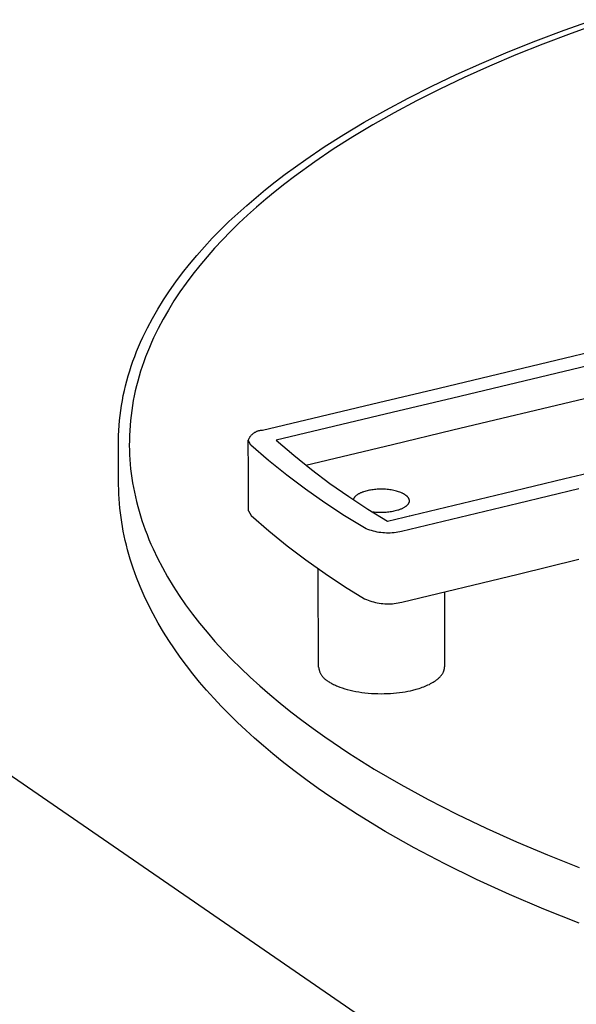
# Model space of a CAD drawing. Header units: millimetres. Extents: x -4170 to -1673, y 3725 to 5351.
# Tile 35 of 49: x -2382 to -2343, y 5005 to 5073. Entities that reach past the tile are written whole.
import ezdxf

# ---------------------------------------------------------------- set-up
doc = ezdxf.new("R2010")
doc.units = ezdxf.units.MM
doc.layers.add('Make2D$Visible$Curvas', color=7, linetype='Continuous')

msp = doc.modelspace()

# ---------------------------------------------------------------- linework, layer by layer
at = {"layer": 'Make2D$Visible$Curvas', "color": 7, "lineweight": -3, "true_color": 0xededed}
for p, q in [((-2343.707, 5072.66), (-2341.658, 5073.39)), ((-2341.191, 5073.156), (-2343.223, 5072.433)), ((-2345.692, 5071.911), (-2343.707, 5072.66)), ((-2343.223, 5072.433), (-2345.189, 5071.69)), ((-2347.609, 5071.144), (-2345.692, 5071.911)), ((-2345.189, 5071.69), (-2347.089, 5070.928)), ((-2349.459, 5070.359), (-2347.609, 5071.144)), ((-2347.089, 5070.928), (-2348.922, 5070.15)), ((-2351.24, 5069.559), (-2349.459, 5070.359)), ((-2348.922, 5070.15), (-2350.687, 5069.356)), ((-2352.952, 5068.744), (-2351.24, 5069.559)), ((-2350.687, 5069.356), (-2352.384, 5068.548)), ((-2354.594, 5067.916), (-2352.952, 5068.744)), ((-2356.167, 5067.076), (-2354.594, 5067.916)), ((-2352.384, 5068.548), (-2354.011, 5067.727)), ((-2354.011, 5067.727), (-2355.569, 5066.894)), ((-2357.669, 5066.226), (-2356.167, 5067.076)), ((-2355.569, 5066.894), (-2357.058, 5066.051)), ((-2359.101, 5065.367), (-2357.669, 5066.226)), ((-2357.058, 5066.051), (-2358.477, 5065.199)), ((-2360.464, 5064.499), (-2359.101, 5065.367)), ((-2358.477, 5065.199), (-2359.828, 5064.339)), ((-2361.757, 5063.625), (-2360.464, 5064.499)), ((-2359.828, 5064.339), (-2361.109, 5063.473)), ((-2363.192, 5062.59), (-2361.757, 5063.625)), ((-2361.109, 5063.473), (-2362.531, 5062.446)), ((-2363.887, 5062.059), (-2363.192, 5062.59)), ((-2362.531, 5062.446), (-2363.219, 5061.92)), ((-2364.566, 5061.521), (-2363.887, 5062.059)), ((-2363.219, 5061.92), (-2363.893, 5061.386)), ((-2365.229, 5060.974), (-2364.566, 5061.521)), ((-2363.893, 5061.386), (-2364.55, 5060.844)), ((-2366.504, 5059.856), (-2365.876, 5060.419)), ((-2365.876, 5060.419), (-2365.229, 5060.974)), ((-2364.55, 5060.844), (-2365.19, 5060.293)), ((-2367.115, 5059.285), (-2366.504, 5059.856)), ((-2365.813, 5059.735), (-2366.418, 5059.17)), ((-2365.19, 5060.293), (-2365.813, 5059.735)), ((-2367.707, 5058.707), (-2367.115, 5059.285)), ((-2366.418, 5059.17), (-2367.005, 5058.596)), ((-2368.28, 5058.121), (-2367.707, 5058.707)), ((-2367.005, 5058.596), (-2367.572, 5058.015)), ((-2368.832, 5057.527), (-2368.28, 5058.121)), ((-2367.572, 5058.015), (-2368.12, 5057.426)), ((-2369.876, 5056.318), (-2369.365, 5056.926)), ((-2369.365, 5056.926), (-2368.832, 5057.527)), ((-2368.12, 5057.426), (-2368.647, 5056.831)), ((-2370.365, 5055.702), (-2369.876, 5056.318)), ((-2369.153, 5056.227), (-2369.638, 5055.617)), ((-2368.647, 5056.831), (-2369.153, 5056.227)), ((-2343.038, 5049.909), (-2314.692, 5056.666)), ((-2370.832, 5055.08), (-2370.365, 5055.702)), ((-2369.638, 5055.617), (-2370.101, 5055)), ((-2371.276, 5054.451), (-2370.832, 5055.08)), ((-2370.101, 5055), (-2370.541, 5054.377)), ((-2371.697, 5053.815), (-2371.276, 5054.451)), ((-2370.541, 5054.377), (-2370.958, 5053.746)), ((-2372.093, 5053.172), (-2371.697, 5053.815)), ((-2370.958, 5053.746), (-2371.351, 5053.11)), ((-2372.465, 5052.524), (-2372.093, 5053.172)), ((-2371.351, 5053.11), (-2371.72, 5052.467)), ((-2372.812, 5051.87), (-2372.465, 5052.524)), ((-2371.72, 5052.467), (-2372.063, 5051.818)), ((-2373.134, 5051.209), (-2372.976, 5051.54)), ((-2372.976, 5051.54), (-2372.812, 5051.87)), ((-2372.226, 5051.492), (-2372.382, 5051.164)), ((-2372.063, 5051.818), (-2372.226, 5051.492)), ((-2373.429, 5050.544), (-2373.285, 5050.877)), ((-2373.285, 5050.877), (-2373.134, 5051.209)), ((-2372.531, 5050.834), (-2372.674, 5050.504)), ((-2372.382, 5051.164), (-2372.531, 5050.834)), ((-2373.698, 5049.873), (-2373.567, 5050.209)), ((-2373.567, 5050.209), (-2373.429, 5050.544)), ((-2372.811, 5050.172), (-2372.941, 5049.839)), ((-2372.674, 5050.504), (-2372.811, 5050.172)), ((-2373.939, 5049.197), (-2373.822, 5049.535)), ((-2373.822, 5049.535), (-2373.698, 5049.873)), ((-2373.064, 5049.504), (-2373.18, 5049.169)), ((-2372.941, 5049.839), (-2373.064, 5049.504)), ((-2352.447, 5047.666), (-2343.038, 5049.909)), ((-2374.153, 5048.516), (-2374.049, 5048.857)), ((-2374.049, 5048.857), (-2373.939, 5049.197)), ((-2373.289, 5048.832), (-2373.392, 5048.494)), ((-2373.18, 5049.169), (-2373.289, 5048.832)), ((-2342.062, 5049.214), (-2351.476, 5046.968)), ((-2374.339, 5047.83), (-2374.249, 5048.174)), ((-2374.249, 5048.174), (-2374.153, 5048.516)), ((-2373.488, 5048.155), (-2373.576, 5047.814)), ((-2373.392, 5048.494), (-2373.488, 5048.155)), ((-2374.496, 5047.141), (-2374.421, 5047.486)), ((-2374.421, 5047.486), (-2374.339, 5047.83)), ((-2373.658, 5047.473), (-2373.732, 5047.131)), ((-2373.576, 5047.814), (-2373.658, 5047.473)), ((-2356.679, 5046.658), (-2352.447, 5047.666)), ((-2374.625, 5046.447), (-2374.564, 5046.795)), ((-2374.564, 5046.795), (-2374.496, 5047.141)), ((-2373.8, 5046.788), (-2373.86, 5046.444)), ((-2373.732, 5047.131), (-2373.8, 5046.788)), ((-2364.776, 5044.728), (-2356.679, 5046.658)), ((-2351.476, 5046.968), (-2355.71, 5045.957)), ((-2351.473, 5044.735), (-2342.278, 5046.934)), ((-2374.724, 5045.75), (-2374.678, 5046.099)), ((-2374.678, 5046.099), (-2374.625, 5046.447)), ((-2373.913, 5046.099), (-2373.958, 5045.753)), ((-2373.86, 5046.444), (-2373.913, 5046.099)), ((-2355.71, 5045.957), (-2363.81, 5044.025)), ((-2374.794, 5045.05), (-2374.763, 5045.4)), ((-2374.763, 5045.4), (-2374.724, 5045.75)), ((-2373.997, 5045.406), (-2374.028, 5045.058)), ((-2373.958, 5045.753), (-2373.997, 5045.406)), ((-2374.834, 5044.346), (-2374.818, 5044.698)), ((-2374.818, 5044.698), (-2374.794, 5045.05)), ((-2374.051, 5044.71), (-2374.068, 5044.361)), ((-2374.028, 5045.058), (-2374.051, 5044.71)), ((-2365.396, 5044.514), (-2365.366, 5044.535)), ((-2365.366, 5044.535), (-2365.335, 5044.556)), ((-2365.335, 5044.556), (-2365.303, 5044.575)), ((-2365.303, 5044.575), (-2365.271, 5044.594)), ((-2365.271, 5044.594), (-2365.239, 5044.611)), ((-2365.239, 5044.611), (-2365.205, 5044.627)), ((-2365.205, 5044.627), (-2365.171, 5044.642)), ((-2365.171, 5044.642), (-2365.137, 5044.656)), ((-2365.137, 5044.656), (-2365.102, 5044.669)), ((-2365.102, 5044.669), (-2365.067, 5044.68)), ((-2365.067, 5044.68), (-2365.031, 5044.69)), ((-2365.031, 5044.69), (-2364.996, 5044.699)), ((-2364.996, 5044.699), (-2364.959, 5044.707)), ((-2364.959, 5044.707), (-2364.923, 5044.714)), ((-2364.923, 5044.714), (-2364.886, 5044.719)), ((-2364.886, 5044.719), (-2364.849, 5044.723)), ((-2364.849, 5044.723), (-2364.813, 5044.726)), ((-2364.813, 5044.726), (-2364.776, 5044.728)), ((-2355.705, 5043.723), (-2351.473, 5044.735)), ((-2374.844, 5043.64), (-2374.843, 5043.993)), ((-2374.843, 5043.993), (-2374.834, 5044.346)), ((-2374.076, 5044.011), (-2374.077, 5043.661)), ((-2374.068, 5044.361), (-2374.076, 5044.011)), ((-2365.767, 5044.016), (-2365.754, 5044.051)), ((-2365.756, 5041.779), (-2365.767, 5044.016)), ((-2365.591, 5043.681), (-2365.767, 5044.016)), ((-2365.754, 5044.051), (-2365.74, 5044.085)), ((-2365.74, 5044.085), (-2365.724, 5044.118)), ((-2365.724, 5044.118), (-2365.707, 5044.151)), ((-2365.707, 5044.151), (-2365.689, 5044.184)), ((-2365.689, 5044.184), (-2365.67, 5044.216)), ((-2365.67, 5044.216), (-2365.65, 5044.247)), ((-2365.65, 5044.247), (-2365.629, 5044.277)), ((-2365.629, 5044.277), (-2365.607, 5044.307)), ((-2365.607, 5044.307), (-2365.584, 5044.336)), ((-2365.584, 5044.336), (-2365.559, 5044.364)), ((-2365.559, 5044.364), (-2365.534, 5044.391)), ((-2365.534, 5044.391), (-2365.508, 5044.417)), ((-2365.508, 5044.417), (-2365.481, 5044.443)), ((-2365.481, 5044.443), (-2365.454, 5044.467)), ((-2365.454, 5044.467), (-2365.425, 5044.491)), ((-2365.425, 5044.491), (-2365.396, 5044.514)), ((-2363.81, 5044.025), (-2362.593, 5042.978)), ((-2374.833, 5042.223), (-2374.844, 5043.64)), ((-2374.077, 5043.661), (-2374.072, 5043.335)), ((-2374.072, 5043.335), (-2374.06, 5043.009)), ((-2364.348, 5042.611), (-2365.591, 5043.681)), ((-2361.742, 5042.279), (-2355.705, 5043.723)), ((-2343.655, 5041.342), (-2334.205, 5043.614)), ((-2374.06, 5043.009), (-2374.041, 5042.683)), ((-2374.041, 5042.683), (-2374.016, 5042.356)), ((-2363.072, 5041.582), (-2364.348, 5042.611)), ((-2362.593, 5042.978), (-2361.343, 5041.972)), ((-2374.823, 5040.909), (-2374.833, 5042.223)), ((-2374.016, 5042.356), (-2373.984, 5042.029)), ((-2373.984, 5042.029), (-2373.945, 5041.701)), ((-2365.742, 5039.098), (-2365.756, 5041.779)), ((-2361.343, 5041.972), (-2360.061, 5041.006)), ((-2373.945, 5041.701), (-2373.9, 5041.373)), ((-2373.9, 5041.373), (-2373.848, 5041.045)), ((-2361.764, 5040.594), (-2363.072, 5041.582)), ((-2347.906, 5040.32), (-2343.655, 5041.342)), ((-2374.818, 5040.584), (-2374.823, 5040.909)), ((-2374.806, 5040.258), (-2374.818, 5040.584)), ((-2373.848, 5041.045), (-2373.79, 5040.716)), ((-2373.79, 5040.716), (-2373.725, 5040.388)), ((-2360.423, 5039.65), (-2361.764, 5040.594)), ((-2360.061, 5041.006), (-2358.748, 5040.082)), ((-2357.763, 5040.404), (-2357.804, 5040.389)), ((-2357.721, 5040.418), (-2357.763, 5040.404)), ((-2357.636, 5040.446), (-2357.721, 5040.418)), ((-2357.55, 5040.47), (-2357.636, 5040.446)), ((-2357.462, 5040.493), (-2357.55, 5040.47)), ((-2357.385, 5040.51), (-2357.462, 5040.493)), ((-2357.305, 5040.526), (-2357.385, 5040.51)), ((-2357.222, 5040.541), (-2357.305, 5040.526)), ((-2357.136, 5040.555), (-2357.222, 5040.541)), ((-2357.048, 5040.567), (-2357.136, 5040.555)), ((-2356.957, 5040.578), (-2357.048, 5040.567)), ((-2356.863, 5040.586), (-2356.957, 5040.578)), ((-2356.768, 5040.593), (-2356.863, 5040.586)), ((-2356.671, 5040.598), (-2356.768, 5040.593)), ((-2356.572, 5040.601), (-2356.671, 5040.598)), ((-2356.473, 5040.602), (-2356.572, 5040.601)), ((-2356.373, 5040.601), (-2356.473, 5040.602)), ((-2356.273, 5040.597), (-2356.373, 5040.601)), ((-2356.173, 5040.592), (-2356.273, 5040.597)), ((-2356.073, 5040.584), (-2356.173, 5040.592)), ((-2355.975, 5040.574), (-2356.073, 5040.584)), ((-2355.878, 5040.562), (-2355.975, 5040.574)), ((-2355.783, 5040.548), (-2355.878, 5040.562)), ((-2355.689, 5040.532), (-2355.783, 5040.548)), ((-2355.599, 5040.514), (-2355.689, 5040.532)), ((-2355.511, 5040.494), (-2355.599, 5040.514)), ((-2355.426, 5040.473), (-2355.511, 5040.494)), ((-2355.345, 5040.45), (-2355.426, 5040.473)), ((-2355.267, 5040.425), (-2355.345, 5040.45)), ((-2355.193, 5040.4), (-2355.267, 5040.425)), ((-2355.123, 5040.373), (-2355.193, 5040.4)), ((-2342.671, 5040.634), (-2346.924, 5039.61)), ((-2374.789, 5039.933), (-2374.806, 5040.258)), ((-2374.765, 5039.608), (-2374.789, 5039.933)), ((-2373.725, 5040.388), (-2373.653, 5040.059)), ((-2373.653, 5040.059), (-2373.574, 5039.73)), ((-2373.574, 5039.73), (-2373.489, 5039.401)), ((-2358.748, 5040.082), (-2357.407, 5039.201)), ((-2358.431, 5039.895), (-2358.435, 5039.883)), ((-2358.427, 5039.907), (-2358.431, 5039.895)), ((-2358.422, 5039.919), (-2358.427, 5039.907)), ((-2358.417, 5039.931), (-2358.422, 5039.919)), ((-2358.411, 5039.944), (-2358.417, 5039.931)), ((-2358.405, 5039.956), (-2358.411, 5039.944)), ((-2358.398, 5039.968), (-2358.405, 5039.956)), ((-2358.391, 5039.98), (-2358.398, 5039.968)), ((-2358.384, 5039.992), (-2358.391, 5039.98)), ((-2358.376, 5040.004), (-2358.384, 5039.992)), ((-2358.368, 5040.016), (-2358.376, 5040.004)), ((-2358.359, 5040.028), (-2358.368, 5040.016)), ((-2358.35, 5040.04), (-2358.359, 5040.028)), ((-2358.34, 5040.051), (-2358.35, 5040.04)), ((-2358.33, 5040.063), (-2358.34, 5040.051)), ((-2358.32, 5040.075), (-2358.33, 5040.063)), ((-2358.309, 5040.086), (-2358.32, 5040.075)), ((-2358.298, 5040.097), (-2358.309, 5040.086)), ((-2358.286, 5040.109), (-2358.298, 5040.097)), ((-2358.274, 5040.12), (-2358.286, 5040.109)), ((-2358.262, 5040.131), (-2358.274, 5040.12)), ((-2358.249, 5040.142), (-2358.262, 5040.131)), ((-2358.236, 5040.153), (-2358.249, 5040.142)), ((-2358.222, 5040.164), (-2358.236, 5040.153)), ((-2358.194, 5040.186), (-2358.222, 5040.164)), ((-2358.164, 5040.207), (-2358.194, 5040.186)), ((-2358.133, 5040.227), (-2358.164, 5040.207)), ((-2358.101, 5040.248), (-2358.133, 5040.227)), ((-2358.067, 5040.267), (-2358.101, 5040.248)), ((-2358.033, 5040.286), (-2358.067, 5040.267)), ((-2357.997, 5040.305), (-2358.033, 5040.286)), ((-2357.96, 5040.323), (-2357.997, 5040.305)), ((-2357.922, 5040.34), (-2357.96, 5040.323)), ((-2357.883, 5040.357), (-2357.922, 5040.34)), ((-2357.844, 5040.373), (-2357.883, 5040.357)), ((-2357.804, 5040.389), (-2357.844, 5040.373)), ((-2356.037, 5038.364), (-2347.906, 5040.32)), ((-2355.056, 5040.345), (-2355.123, 5040.373)), ((-2355.025, 5040.33), (-2355.056, 5040.345)), ((-2354.995, 5040.316), (-2355.025, 5040.33)), ((-2354.965, 5040.301), (-2354.995, 5040.316)), ((-2354.937, 5040.286), (-2354.965, 5040.301)), ((-2354.91, 5040.271), (-2354.937, 5040.286)), ((-2354.883, 5040.256), (-2354.91, 5040.271)), ((-2354.858, 5040.241), (-2354.883, 5040.256)), ((-2354.834, 5040.225), (-2354.858, 5040.241)), ((-2354.811, 5040.21), (-2354.834, 5040.225)), ((-2354.789, 5040.194), (-2354.811, 5040.21)), ((-2354.789, 5040.194), (-2354.773, 5040.184)), ((-2354.773, 5040.184), (-2354.758, 5040.174)), ((-2354.758, 5040.174), (-2354.743, 5040.163)), ((-2354.743, 5040.163), (-2354.728, 5040.152)), ((-2354.728, 5040.152), (-2354.714, 5040.141)), ((-2354.714, 5040.141), (-2354.7, 5040.128)), ((-2354.7, 5040.128), (-2354.687, 5040.116)), ((-2354.687, 5040.116), (-2354.674, 5040.102)), ((-2354.674, 5040.102), (-2354.661, 5040.089)), ((-2354.661, 5040.089), (-2354.649, 5040.075)), ((-2354.649, 5040.075), (-2354.638, 5040.06)), ((-2354.638, 5040.06), (-2354.627, 5040.046)), ((-2354.627, 5040.046), (-2354.616, 5040.03)), ((-2354.616, 5040.03), (-2354.606, 5040.015)), ((-2354.606, 5040.015), (-2354.597, 5039.999)), ((-2354.597, 5039.999), (-2354.588, 5039.983)), ((-2354.588, 5039.983), (-2354.58, 5039.966)), ((-2354.58, 5039.966), (-2354.572, 5039.949)), ((-2354.572, 5039.949), (-2354.565, 5039.932)), ((-2354.565, 5039.932), (-2354.558, 5039.915)), ((-2354.558, 5039.915), (-2354.552, 5039.898)), ((-2354.552, 5039.898), (-2354.547, 5039.88)), ((-2354.547, 5039.88), (-2354.542, 5039.862)), ((-2354.542, 5039.862), (-2354.538, 5039.844)), ((-2354.538, 5039.713), (-2354.54, 5039.706)), ((-2354.538, 5039.844), (-2354.535, 5039.826)), ((-2354.537, 5039.72), (-2354.538, 5039.713)), ((-2354.535, 5039.727), (-2354.537, 5039.72)), ((-2354.535, 5039.826), (-2354.532, 5039.808)), ((-2354.534, 5039.734), (-2354.535, 5039.727)), ((-2354.533, 5039.741), (-2354.534, 5039.734)), ((-2354.532, 5039.748), (-2354.533, 5039.741)), ((-2354.532, 5039.808), (-2354.53, 5039.789)), ((-2354.531, 5039.762), (-2354.532, 5039.755)), ((-2354.532, 5039.755), (-2354.532, 5039.748)), ((-2354.53, 5039.775), (-2354.531, 5039.769)), ((-2354.531, 5039.769), (-2354.531, 5039.762)), ((-2354.53, 5039.789), (-2354.53, 5039.782)), ((-2354.53, 5039.782), (-2354.53, 5039.775)), ((-2374.736, 5039.283), (-2374.765, 5039.608)), ((-2374.7, 5038.958), (-2374.736, 5039.283)), ((-2373.489, 5039.401), (-2373.397, 5039.071)), ((-2373.397, 5039.071), (-2373.298, 5038.742)), ((-2365.742, 5039.098), (-2365.565, 5038.761)), ((-2359.054, 5038.749), (-2360.423, 5039.65)), ((-2357.407, 5039.201), (-2356.037, 5038.364)), ((-2355.769, 5039.027), (-2355.86, 5039.012)), ((-2355.681, 5039.042), (-2355.769, 5039.027)), ((-2355.597, 5039.059), (-2355.681, 5039.042)), ((-2355.517, 5039.078), (-2355.597, 5039.059)), ((-2355.418, 5039.103), (-2355.517, 5039.078)), ((-2355.32, 5039.132), (-2355.418, 5039.103)), ((-2355.272, 5039.147), (-2355.32, 5039.132)), ((-2355.225, 5039.163), (-2355.272, 5039.147)), ((-2355.179, 5039.18), (-2355.225, 5039.163)), ((-2355.133, 5039.198), (-2355.179, 5039.18)), ((-2355.089, 5039.216), (-2355.133, 5039.198)), ((-2355.045, 5039.235), (-2355.089, 5039.216)), ((-2346.924, 5039.61), (-2355.059, 5037.652)), ((-2355.003, 5039.255), (-2355.045, 5039.235)), ((-2354.962, 5039.276), (-2355.003, 5039.255)), ((-2354.922, 5039.297), (-2354.962, 5039.276)), ((-2354.884, 5039.319), (-2354.922, 5039.297)), ((-2354.848, 5039.342), (-2354.884, 5039.319)), ((-2354.813, 5039.365), (-2354.848, 5039.342)), ((-2354.796, 5039.377), (-2354.813, 5039.365)), ((-2354.78, 5039.389), (-2354.796, 5039.377)), ((-2354.764, 5039.401), (-2354.78, 5039.389)), ((-2354.748, 5039.413), (-2354.764, 5039.401)), ((-2354.733, 5039.426), (-2354.748, 5039.413)), ((-2354.719, 5039.438), (-2354.733, 5039.426)), ((-2354.705, 5039.451), (-2354.719, 5039.438)), ((-2354.691, 5039.464), (-2354.705, 5039.451)), ((-2354.678, 5039.477), (-2354.691, 5039.464)), ((-2354.666, 5039.49), (-2354.678, 5039.477)), ((-2354.654, 5039.503), (-2354.666, 5039.49)), ((-2354.642, 5039.516), (-2354.654, 5039.503)), ((-2354.631, 5039.529), (-2354.642, 5039.516)), ((-2354.621, 5039.542), (-2354.631, 5039.529)), ((-2354.611, 5039.556), (-2354.621, 5039.542)), ((-2354.602, 5039.569), (-2354.611, 5039.556)), ((-2354.593, 5039.583), (-2354.602, 5039.569)), ((-2354.585, 5039.596), (-2354.593, 5039.583)), ((-2354.577, 5039.61), (-2354.585, 5039.596)), ((-2354.57, 5039.624), (-2354.577, 5039.61)), ((-2354.564, 5039.637), (-2354.57, 5039.624)), ((-2354.561, 5039.644), (-2354.564, 5039.637)), ((-2354.558, 5039.651), (-2354.561, 5039.644)), ((-2354.555, 5039.658), (-2354.558, 5039.651)), ((-2354.553, 5039.665), (-2354.555, 5039.658)), ((-2354.55, 5039.672), (-2354.553, 5039.665)), ((-2354.548, 5039.679), (-2354.55, 5039.672)), ((-2354.546, 5039.686), (-2354.548, 5039.679)), ((-2354.544, 5039.693), (-2354.546, 5039.686)), ((-2354.542, 5039.699), (-2354.544, 5039.693)), ((-2354.54, 5039.706), (-2354.542, 5039.699)), ((-2374.658, 5038.633), (-2374.7, 5038.958)), ((-2374.611, 5038.309), (-2374.658, 5038.633)), ((-2373.298, 5038.742), (-2373.193, 5038.413)), ((-2373.193, 5038.413), (-2373.081, 5038.084)), ((-2365.565, 5038.761), (-2364.325, 5037.688)), ((-2357.655, 5037.893), (-2359.054, 5038.749)), ((-2356.979, 5038.993), (-2357.082, 5039.005)), ((-2356.876, 5038.983), (-2356.979, 5038.993)), ((-2356.771, 5038.976), (-2356.876, 5038.983)), ((-2356.666, 5038.971), (-2356.771, 5038.976)), ((-2356.561, 5038.968), (-2356.666, 5038.971)), ((-2356.456, 5038.968), (-2356.561, 5038.968)), ((-2356.352, 5038.97), (-2356.456, 5038.968)), ((-2356.249, 5038.975), (-2356.352, 5038.97)), ((-2356.149, 5038.981), (-2356.249, 5038.975)), ((-2356.05, 5038.99), (-2356.149, 5038.981)), ((-2355.953, 5039), (-2356.05, 5038.99)), ((-2355.86, 5039.012), (-2355.953, 5039)), ((-2354.528, 5038.751), (-2354.473, 5038.74)), ((-2374.557, 5037.984), (-2374.611, 5038.309)), ((-2374.498, 5037.66), (-2374.557, 5037.984)), ((-2374.432, 5037.336), (-2374.498, 5037.66)), ((-2373.081, 5038.084), (-2372.962, 5037.755)), ((-2372.962, 5037.755), (-2372.836, 5037.426)), ((-2364.325, 5037.688), (-2363.051, 5036.655)), ((-2357.533, 5037.84), (-2357.655, 5037.893)), ((-2357.41, 5037.79), (-2357.533, 5037.84)), ((-2357.285, 5037.746), (-2357.41, 5037.79)), ((-2357.159, 5037.705), (-2357.285, 5037.746)), ((-2357.031, 5037.668), (-2357.159, 5037.705)), ((-2356.902, 5037.636), (-2357.031, 5037.668)), ((-2355.059, 5037.652), (-2355.189, 5037.622)), ((-2374.361, 5037.013), (-2374.432, 5037.336)), ((-2374.283, 5036.69), (-2374.361, 5037.013)), ((-2372.836, 5037.426), (-2372.704, 5037.097)), ((-2372.704, 5037.097), (-2372.564, 5036.768)), ((-2356.772, 5037.608), (-2356.902, 5037.636)), ((-2356.641, 5037.585), (-2356.772, 5037.608)), ((-2356.51, 5037.566), (-2356.641, 5037.585)), ((-2356.378, 5037.552), (-2356.51, 5037.566)), ((-2356.245, 5037.542), (-2356.378, 5037.552)), ((-2356.112, 5037.536), (-2356.245, 5037.542)), ((-2355.98, 5037.535), (-2356.112, 5037.536)), ((-2355.847, 5037.538), (-2355.98, 5037.535)), ((-2355.714, 5037.546), (-2355.847, 5037.538)), ((-2355.582, 5037.559), (-2355.714, 5037.546)), ((-2355.45, 5037.575), (-2355.582, 5037.559)), ((-2355.319, 5037.597), (-2355.45, 5037.575)), ((-2355.189, 5037.622), (-2355.319, 5037.597)), ((-2374.2, 5036.367), (-2374.283, 5036.69)), ((-2374.015, 5035.721), (-2374.2, 5036.367)), ((-2372.564, 5036.768), (-2372.418, 5036.44)), ((-2372.418, 5036.44), (-2372.106, 5035.784)), ((-2363.051, 5036.655), (-2361.744, 5035.664)), ((-2373.807, 5035.078), (-2374.015, 5035.721)), ((-2372.106, 5035.784), (-2371.767, 5035.129)), ((-2361.744, 5035.664), (-2360.406, 5034.715)), ((-2346.923, 5034.675), (-2342.676, 5035.702)), ((-2373.575, 5034.436), (-2373.807, 5035.078)), ((-2371.767, 5035.129), (-2371.401, 5034.476)), ((-2360.855, 5028.163), (-2360.882, 5035.052)), ((-2373.32, 5033.796), (-2373.575, 5034.436)), ((-2371.401, 5034.476), (-2371.008, 5033.824)), ((-2360.406, 5034.715), (-2359.037, 5033.811)), ((-2355.048, 5032.71), (-2346.923, 5034.675)), ((-2373.041, 5033.157), (-2373.32, 5033.796)), ((-2371.008, 5033.824), (-2370.589, 5033.175)), ((-2359.037, 5033.811), (-2357.64, 5032.952)), ((-2372.739, 5032.521), (-2373.041, 5033.157)), ((-2370.589, 5033.175), (-2370.143, 5032.528)), ((-2357.64, 5032.952), (-2357.519, 5032.898)), ((-2357.519, 5032.898), (-2357.396, 5032.849)), ((-2357.396, 5032.849), (-2357.271, 5032.804)), ((-2352.07, 5033.43), (-2352.062, 5028.183)), ((-2372.413, 5031.887), (-2372.739, 5032.521)), ((-2370.143, 5032.528), (-2369.67, 5031.884)), ((-2357.271, 5032.804), (-2357.144, 5032.763)), ((-2357.144, 5032.763), (-2357.017, 5032.726)), ((-2357.017, 5032.726), (-2356.888, 5032.694)), ((-2356.888, 5032.694), (-2356.758, 5032.666)), ((-2356.758, 5032.666), (-2356.628, 5032.643)), ((-2356.628, 5032.643), (-2356.496, 5032.624)), ((-2356.496, 5032.624), (-2356.365, 5032.609)), ((-2356.365, 5032.609), (-2356.232, 5032.599)), ((-2356.232, 5032.599), (-2356.1, 5032.593)), ((-2356.1, 5032.593), (-2355.967, 5032.592)), ((-2355.967, 5032.592), (-2355.834, 5032.596)), ((-2355.834, 5032.596), (-2355.702, 5032.604)), ((-2355.702, 5032.604), (-2355.57, 5032.616)), ((-2355.57, 5032.616), (-2355.438, 5032.633)), ((-2355.438, 5032.633), (-2355.307, 5032.654)), ((-2355.307, 5032.654), (-2355.177, 5032.68)), ((-2355.177, 5032.68), (-2355.048, 5032.71)), ((-2372.064, 5031.255), (-2372.413, 5031.887)), ((-2369.67, 5031.884), (-2369.171, 5031.243)), ((-2371.692, 5030.626), (-2372.064, 5031.255)), ((-2369.171, 5031.243), (-2368.647, 5030.605)), ((-2371.32, 5030.037), (-2371.692, 5030.626)), ((-2368.647, 5030.605), (-2368.096, 5029.971)), ((-2370.929, 5029.45), (-2371.32, 5030.037)), ((-2370.518, 5028.867), (-2370.929, 5029.45)), ((-2368.096, 5029.971), (-2367.52, 5029.34)), ((-2370.087, 5028.287), (-2370.518, 5028.867)), ((-2367.52, 5029.34), (-2366.919, 5028.714)), ((-2366.919, 5028.714), (-2366.293, 5028.092)), ((-2369.636, 5027.709), (-2370.087, 5028.287)), ((-2366.293, 5028.092), (-2365.642, 5027.474)), ((-2360.855, 5028.163), (-2360.85, 5028.121)), ((-2360.85, 5028.121), (-2360.844, 5028.08)), ((-2360.844, 5028.08), (-2360.836, 5028.039)), ((-2360.836, 5028.039), (-2360.827, 5027.999)), ((-2352.081, 5028.01), (-2352.078, 5028.026)), ((-2352.078, 5028.026), (-2352.075, 5028.042)), ((-2352.075, 5028.042), (-2352.072, 5028.058)), ((-2352.072, 5028.058), (-2352.07, 5028.073)), ((-2352.07, 5028.073), (-2352.068, 5028.089)), ((-2352.068, 5028.089), (-2352.066, 5028.105)), ((-2352.066, 5028.105), (-2352.065, 5028.12)), ((-2352.065, 5028.12), (-2352.064, 5028.136)), ((-2352.064, 5028.136), (-2352.063, 5028.151)), ((-2352.063, 5028.151), (-2352.062, 5028.167)), ((-2352.062, 5028.167), (-2352.062, 5028.183)), ((-2369.165, 5027.135), (-2369.636, 5027.709)), ((-2365.642, 5027.474), (-2364.967, 5026.862)), ((-2360.827, 5027.999), (-2360.817, 5027.959)), ((-2360.817, 5027.959), (-2360.805, 5027.919)), ((-2360.805, 5027.919), (-2360.792, 5027.88)), ((-2360.792, 5027.88), (-2360.778, 5027.841)), ((-2360.778, 5027.841), (-2360.762, 5027.802)), ((-2360.762, 5027.802), (-2360.745, 5027.765)), ((-2360.745, 5027.765), (-2360.727, 5027.727)), ((-2360.727, 5027.727), (-2360.707, 5027.691)), ((-2360.707, 5027.691), (-2360.686, 5027.655)), ((-2360.686, 5027.655), (-2360.664, 5027.62)), ((-2360.664, 5027.62), (-2360.641, 5027.586)), ((-2360.641, 5027.586), (-2360.616, 5027.552)), ((-2360.616, 5027.552), (-2360.59, 5027.52)), ((-2360.59, 5027.52), (-2360.564, 5027.488)), ((-2360.564, 5027.488), (-2360.536, 5027.457)), ((-2360.536, 5027.457), (-2360.507, 5027.427)), ((-2360.507, 5027.427), (-2360.477, 5027.399)), ((-2360.477, 5027.399), (-2360.446, 5027.371)), ((-2360.446, 5027.371), (-2360.415, 5027.344)), ((-2360.415, 5027.344), (-2360.382, 5027.319)), ((-2352.551, 5027.331), (-2352.518, 5027.359)), ((-2352.518, 5027.359), (-2352.485, 5027.387)), ((-2352.485, 5027.387), (-2352.454, 5027.416)), ((-2352.454, 5027.416), (-2352.424, 5027.445)), ((-2352.424, 5027.445), (-2352.394, 5027.474)), ((-2352.394, 5027.474), (-2352.366, 5027.503)), ((-2352.366, 5027.503), (-2352.34, 5027.533)), ((-2352.34, 5027.533), (-2352.314, 5027.563)), ((-2352.314, 5027.563), (-2352.289, 5027.593)), ((-2352.289, 5027.593), (-2352.266, 5027.623)), ((-2352.266, 5027.623), (-2352.244, 5027.653)), ((-2352.244, 5027.653), (-2352.223, 5027.684)), ((-2352.223, 5027.684), (-2352.204, 5027.714)), ((-2352.204, 5027.714), (-2352.185, 5027.745)), ((-2352.185, 5027.745), (-2352.168, 5027.776)), ((-2352.168, 5027.776), (-2352.153, 5027.807)), ((-2352.153, 5027.807), (-2352.138, 5027.838)), ((-2352.138, 5027.838), (-2352.131, 5027.854)), ((-2352.131, 5027.854), (-2352.125, 5027.87)), ((-2352.125, 5027.87), (-2352.119, 5027.885)), ((-2352.119, 5027.885), (-2352.113, 5027.901)), ((-2352.113, 5027.901), (-2352.107, 5027.916)), ((-2352.107, 5027.916), (-2352.102, 5027.932)), ((-2352.102, 5027.932), (-2352.097, 5027.948)), ((-2352.097, 5027.948), (-2352.093, 5027.963)), ((-2352.093, 5027.963), (-2352.088, 5027.979)), ((-2352.088, 5027.979), (-2352.085, 5027.995)), ((-2352.085, 5027.995), (-2352.081, 5028.01)), ((-2368.675, 5026.564), (-2369.165, 5027.135)), ((-2364.967, 5026.862), (-2364.269, 5026.254)), ((-2360.382, 5027.319), (-2360.348, 5027.294)), ((-2360.348, 5027.294), (-2360.314, 5027.271)), ((-2360.314, 5027.271), (-2360.279, 5027.249)), ((-2360.279, 5027.249), (-2360.229, 5027.214)), ((-2360.229, 5027.214), (-2360.178, 5027.178)), ((-2360.178, 5027.178), (-2360.124, 5027.143)), ((-2360.124, 5027.143), (-2360.068, 5027.108)), ((-2360.068, 5027.108), (-2360.009, 5027.074)), ((-2360.009, 5027.074), (-2359.948, 5027.039)), ((-2359.948, 5027.039), (-2359.884, 5027.005)), ((-2359.884, 5027.005), (-2359.819, 5026.972)), ((-2359.819, 5026.972), (-2359.75, 5026.939)), ((-2359.75, 5026.939), (-2359.68, 5026.906)), ((-2359.68, 5026.906), (-2359.607, 5026.874)), ((-2359.607, 5026.874), (-2359.532, 5026.842)), ((-2359.532, 5026.842), (-2359.374, 5026.781)), ((-2359.374, 5026.781), (-2359.208, 5026.722)), ((-2359.208, 5026.722), (-2359.033, 5026.666)), ((-2359.033, 5026.666), (-2358.85, 5026.613)), ((-2354.051, 5026.626), (-2353.942, 5026.658)), ((-2353.942, 5026.658), (-2353.833, 5026.691)), ((-2353.833, 5026.691), (-2353.726, 5026.726)), ((-2353.726, 5026.726), (-2353.62, 5026.763)), ((-2353.62, 5026.763), (-2353.516, 5026.801)), ((-2353.516, 5026.801), (-2353.414, 5026.841)), ((-2353.414, 5026.841), (-2353.314, 5026.883)), ((-2353.314, 5026.883), (-2353.217, 5026.927)), ((-2353.217, 5026.927), (-2353.122, 5026.972)), ((-2353.122, 5026.972), (-2353.031, 5027.019)), ((-2353.031, 5027.019), (-2352.942, 5027.067)), ((-2352.942, 5027.067), (-2352.856, 5027.117)), ((-2352.856, 5027.117), (-2352.774, 5027.168)), ((-2352.774, 5027.168), (-2352.696, 5027.221)), ((-2352.696, 5027.221), (-2352.658, 5027.248)), ((-2352.658, 5027.248), (-2352.622, 5027.275)), ((-2352.622, 5027.275), (-2352.586, 5027.303)), ((-2352.586, 5027.303), (-2352.551, 5027.331)), ((-2368.165, 5025.997), (-2368.675, 5026.564)), ((-2367.636, 5025.433), (-2368.165, 5025.997)), ((-2364.269, 5026.254), (-2363.546, 5025.652)), ((-2358.85, 5026.613), (-2358.66, 5026.565)), ((-2358.66, 5026.565), (-2358.462, 5026.52)), ((-2358.462, 5026.52), (-2358.259, 5026.479)), ((-2358.259, 5026.479), (-2358.049, 5026.442)), ((-2358.049, 5026.442), (-2357.835, 5026.41)), ((-2357.835, 5026.41), (-2357.617, 5026.383)), ((-2357.617, 5026.383), (-2357.395, 5026.36)), ((-2357.395, 5026.36), (-2357.172, 5026.343)), ((-2357.172, 5026.343), (-2356.947, 5026.33)), ((-2356.947, 5026.33), (-2356.721, 5026.322)), ((-2356.721, 5026.322), (-2356.496, 5026.319)), ((-2356.496, 5026.319), (-2356.273, 5026.321)), ((-2356.273, 5026.321), (-2356.052, 5026.328)), ((-2356.052, 5026.328), (-2355.834, 5026.339)), ((-2355.834, 5026.339), (-2355.619, 5026.355)), ((-2355.619, 5026.355), (-2355.409, 5026.375)), ((-2355.409, 5026.375), (-2355.204, 5026.399)), ((-2355.204, 5026.399), (-2355.005, 5026.426)), ((-2355.005, 5026.426), (-2354.812, 5026.457)), ((-2354.812, 5026.457), (-2354.625, 5026.492)), ((-2354.625, 5026.492), (-2354.446, 5026.529)), ((-2354.446, 5026.529), (-2354.273, 5026.569)), ((-2354.273, 5026.569), (-2354.051, 5026.626)), ((-2367.088, 5024.872), (-2367.636, 5025.433)), ((-2363.546, 5025.652), (-2362.8, 5025.056)), ((-2366.52, 5024.315), (-2367.088, 5024.872)), ((-2362.8, 5025.056), (-2362.032, 5024.465)), ((-2365.933, 5023.762), (-2366.52, 5024.315)), ((-2362.032, 5024.465), (-2361.241, 5023.881)), ((-2365.327, 5023.212), (-2365.933, 5023.762)), ((-2364.702, 5022.666), (-2365.327, 5023.212)), ((-2361.241, 5023.881), (-2360.429, 5023.303)), ((-2360.429, 5023.303), (-2358.74, 5022.166)), ((-2364.059, 5022.125), (-2364.702, 5022.666)), ((-2363.396, 5021.587), (-2364.059, 5022.125)), ((-2358.74, 5022.166), (-2356.969, 5021.057)), ((-2362.583, 5020.952), (-2363.396, 5021.587)), ((-2361.746, 5020.324), (-2362.583, 5020.952)), ((-2356.969, 5021.057), (-2355.12, 5019.978)), ((-2360.883, 5019.703), (-2361.746, 5020.324)), ((-2355.12, 5019.978), (-2353.199, 5018.929)), ((-2359.996, 5019.088), (-2360.883, 5019.703)), ((-2358.149, 5017.881), (-2359.996, 5019.088)), ((-2353.199, 5018.929), (-2351.208, 5017.911)), ((-2356.207, 5016.702), (-2358.149, 5017.881)), ((-2351.208, 5017.911), (-2349.153, 5016.927)), ((-2354.171, 5015.554), (-2356.207, 5016.702)), ((-2349.153, 5016.927), (-2347.038, 5015.977)), ((-2347.038, 5015.977), (-2344.868, 5015.061)), ((-2352.043, 5014.436), (-2354.171, 5015.554)), ((-2344.868, 5015.061), (-2342.647, 5014.181)), ((-2349.826, 5013.351), (-2352.043, 5014.436)), ((-2347.521, 5012.298), (-2349.826, 5013.351)), ((-2345.131, 5011.279), (-2347.521, 5012.298)), ((-2342.656, 5010.295), (-2345.131, 5011.279))]:
    msp.add_line(p, q, dxfattribs=at)
at = {"layer": 'Make2D$Visible$Curvas', "color": 29, "lineweight": -3, "true_color": 0x4d342b}
msp.add_line((-2349.211, 4997.793), (-2397.611, 5031.068), dxfattribs=at)

doc.saveas('drawing.dxf')
